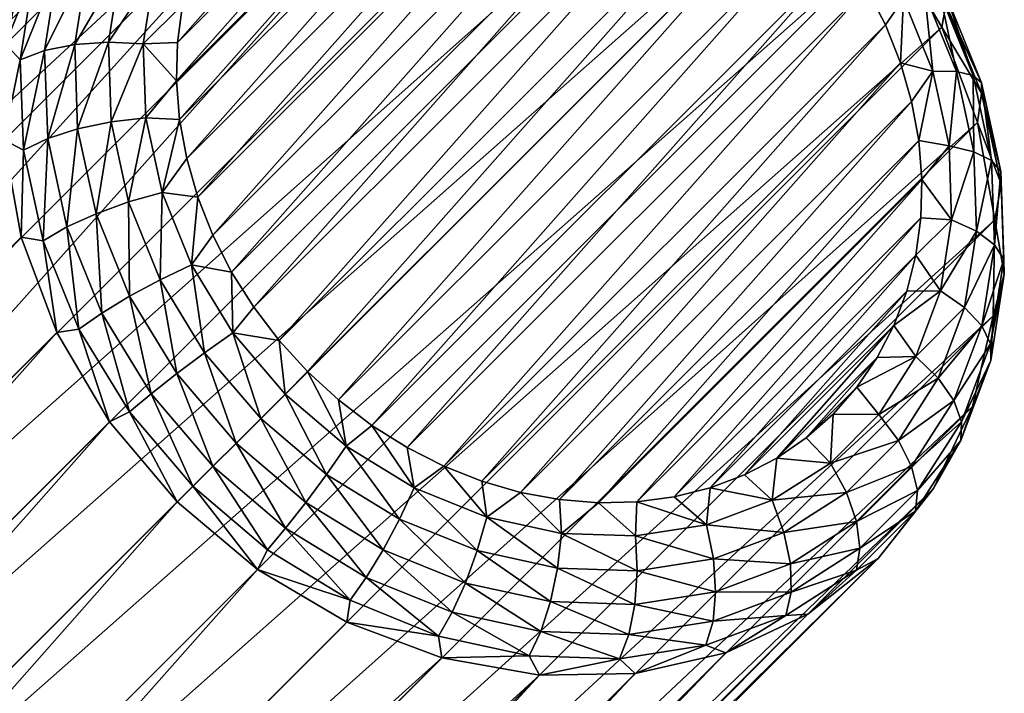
# Model space of a CAD drawing. Header units: metres. Extents: x -25 to 31, y -154 to 31.
# Tile 109 of 110: x 24.14 to 31.49, y 23.89 to 28.92. Entities that reach past the tile are written whole.
import ezdxf

# ---------------------------------------------------------------- set-up
doc = ezdxf.new("R2010")
doc.units = ezdxf.units.M
doc.layers.add('solid_FIT-WB-M-WASTE', color=7, linetype='CONTINUOUS')

msp = doc.modelspace()

# ---------------------------------------------------------------- linework, layer by layer
at = {"layer": 'solid_FIT-WB-M-WASTE'}
for points in [[(26.706186, 31.409687, 67.391495), (17.784763, 22.488211, 46.975441), (17.107368, 22.333609, 47.339008)], [(26.028837, 31.255089, 67.755043), (26.706186, 31.409687, 67.391495), (17.107368, 22.333609, 47.339008)], [(27.422543, 31.422541, 67.072845), (18.501045, 22.501057, 46.656822), (17.784763, 22.488211, 46.975441)], [(26.706186, 31.409687, 67.391495), (27.422543, 31.422541, 67.072845), (17.784763, 22.488211, 46.975441)], [(27.422543, 31.422541, 67.072845), (19.228817, 22.371689, 46.395329), (18.501045, 22.501057, 46.656822)], [(27.422543, 31.422541, 67.072845), (28.150375, 31.293154, 66.811333), (19.228817, 22.371689, 46.395329)], [(28.150375, 31.293154, 66.811333), (19.940218, 22.105021, 46.200989), (19.228817, 22.371689, 46.395329)], [(28.150375, 31.293154, 66.811333), (28.861715, 31.026499, 66.617012), (19.940218, 22.105021, 46.200989)], [(26.028837, 31.255089, 67.755043), (17.107368, 22.333609, 47.339008), (16.495016, 22.043184, 47.733509)], [(25.416525, 30.964684, 68.149521), (26.028837, 31.255089, 67.755043), (16.495016, 22.043184, 47.733509)], [(28.861715, 31.026499, 66.617012), (29.529226, 30.632824, 66.497353), (19.940218, 22.105021, 46.200989)], [(25.416525, 30.964684, 68.149521), (16.495016, 22.043184, 47.733509), (15.971323, 21.628178, 48.143707)], [(24.892778, 30.549633, 68.559761), (25.416525, 30.964684, 68.149521), (15.971323, 21.628178, 48.143707)], [(25.309013, 28.461935, 70.465706), (27.724016, 30.876852, 68.35511), (27.437485, 30.869804, 68.483398)], [(25.332457, 28.171364, 70.582443), (27.724016, 30.876852, 68.35511), (25.309013, 28.461935, 70.465706)], [(25.309013, 28.461935, 70.465706), (27.437485, 30.869804, 68.483398), (25.316071, 28.748465, 70.337418)], [(25.316071, 28.748465, 70.337418), (27.437485, 30.869804, 68.483398), (27.158136, 30.832331, 68.621849)], [(25.316071, 28.748465, 70.337418), (27.158136, 30.832331, 68.621849), (25.353552, 29.027811, 70.198967)], [(25.332457, 28.171364, 70.582443), (28.014587, 30.853399, 68.23838), (27.724016, 30.876852, 68.35511)], [(25.386145, 27.879932, 70.686333), (28.014587, 30.853399, 68.23838), (25.332457, 28.171364, 70.582443)], [(25.386145, 27.879932, 70.686333), (28.306019, 30.799702, 68.134499), (28.014587, 30.853399, 68.23838)], [(25.46949, 27.590836, 70.776237), (28.306019, 30.799702, 68.134499), (25.386145, 27.879932, 70.686333)], [(25.46949, 27.590836, 70.776237), (28.595114, 30.716349, 68.044594), (28.306019, 30.799702, 68.134499)], [(25.581579, 27.30724, 70.851189), (28.595114, 30.716349, 68.044594), (25.46949, 27.590836, 70.776237)], [(25.581579, 27.30724, 70.851189), (28.878708, 30.604252, 67.96965), (28.595114, 30.716349, 68.044594)], [(29.529226, 30.632824, 66.497353), (20.607784, 21.711309, 46.081318), (19.940218, 22.105021, 46.200989)], [(29.529226, 30.632824, 66.497353), (30.127256, 30.127256, 66.456947), (20.607784, 21.711309, 46.081318)], [(25.721184, 27.032253, 70.910347), (28.878708, 30.604252, 67.96965), (25.581579, 27.30724, 70.851189)], [(25.721184, 27.032253, 70.910347), (29.153692, 30.46464, 67.910492), (28.878708, 30.604252, 67.96965)], [(24.892778, 30.549633, 68.559761), (15.971323, 21.628178, 48.143707), (15.556286, 21.104471, 48.553921)], [(24.47773, 30.025888, 68.969994), (24.892778, 30.549633, 68.559761), (15.556286, 21.104471, 48.553921)], [(25.886774, 26.768887, 70.953072), (29.153692, 30.46464, 67.910492), (25.721184, 27.032253, 70.910347)], [(25.886774, 26.768887, 70.953072), (29.417055, 30.299044, 67.867775), (29.153692, 30.46464, 67.910492)], [(26.076536, 26.520027, 70.978897), (29.417055, 30.299044, 67.867775), (25.886774, 26.768887, 70.953072)], [(26.076536, 26.520027, 70.978897), (29.665907, 30.109278, 67.841949), (29.417055, 30.299044, 67.867775)], [(30.127256, 30.127256, 66.456947), (21.205772, 21.205772, 46.040916), (20.607784, 21.711309, 46.081318)], [(30.632826, 29.529224, 66.497353), (21.205772, 21.205772, 46.040916), (30.127256, 30.127256, 66.456947)], [(26.288395, 26.288395, 70.987541), (29.665907, 30.109278, 67.841949), (26.076536, 26.520027, 70.978897)], [(26.288395, 26.288395, 70.987541), (29.897472, 29.897472, 67.833313), (29.665907, 30.109278, 67.841949)], [(24.47773, 30.025888, 68.969994), (15.556286, 21.104471, 48.553921), (15.265847, 20.492115, 48.948429)], [(24.187325, 29.413576, 69.364471), (24.47773, 30.025888, 68.969994), (15.265847, 20.492115, 48.948429)], [(26.51996, 26.076591, 70.978905), (29.897472, 29.897472, 67.833313), (26.288395, 26.288395, 70.987541)], [(26.51996, 26.076591, 70.978905), (30.109333, 29.665842, 67.841957), (29.897472, 29.897472, 67.833313)], [(26.51996, 26.076591, 70.978905), (26.768812, 25.886826, 70.953079), (30.109333, 29.665842, 67.841957)], [(26.768812, 25.886826, 70.953079), (30.299093, 29.416981, 67.867783), (30.109333, 29.665842, 67.841957)], [(30.632826, 29.529224, 66.497353), (21.711313, 20.607779, 46.081318), (21.205772, 21.205772, 46.040916)], [(31.026501, 28.861712, 66.617012), (21.711313, 20.607779, 46.081318), (30.632826, 29.529224, 66.497353)], [(31.026501, 28.861712, 66.617012), (30.632826, 29.529224, 66.497353), (31.054922, 29.028839, 66.835815)], [(24.187325, 29.413576, 69.364471), (15.265847, 20.492115, 48.948429), (15.111238, 19.814734, 49.311996)], [(24.032724, 28.736227, 69.72802), (24.187325, 29.413576, 69.364471), (15.111238, 19.814734, 49.311996)], [(24.243746, 29.264418, 69.709251), (24.187325, 29.413576, 69.364471), (24.032724, 28.736227, 69.72802)], [(26.768812, 25.886826, 70.953079), (27.032175, 25.721228, 70.910362), (30.299093, 29.416981, 67.867783)], [(27.032175, 25.721228, 70.910362), (30.464684, 29.153616, 67.910507), (30.299093, 29.416981, 67.867783)], [(24.141891, 28.617702, 70.036362), (24.324335, 28.687256, 70.21003), (24.423622, 29.317659, 69.891167)], [(24.243746, 29.264418, 69.709251), (24.141891, 28.617702, 70.036362), (24.423622, 29.317659, 69.891167)], [(24.324335, 28.687256, 70.21003), (24.54888, 28.73218, 70.335907), (24.644079, 29.33663, 70.030174)], [(24.423622, 29.317659, 69.891167), (24.324335, 28.687256, 70.21003), (24.644079, 29.33663, 70.030174)], [(24.644079, 29.33663, 70.030174), (24.54888, 28.73218, 70.335907), (24.890064, 29.320034, 70.116776)], [(24.54888, 28.73218, 70.335907), (24.800192, 28.749409, 70.405403), (24.890064, 29.320034, 70.116776)], [(24.890064, 29.320034, 70.116776), (24.800192, 28.749409, 70.405403), (25.144779, 29.269007, 70.145058)], [(24.243746, 29.264418, 69.709251), (24.032724, 28.736227, 69.72802), (24.141891, 28.617702, 70.036362)], [(24.800192, 28.749409, 70.405403), (25.06111, 28.737764, 70.413765), (25.144779, 29.269007, 70.145058)], [(25.144779, 29.269007, 70.145058), (25.06111, 28.737764, 70.413765), (25.353552, 29.027811, 70.198967)], [(27.032175, 25.721228, 70.910362), (27.307159, 25.581615, 70.851204), (30.464684, 29.153616, 67.910507)], [(27.307159, 25.581615, 70.851204), (30.604288, 28.878628, 67.969666), (30.464684, 29.153616, 67.910507)], [(30.739817, 29.075491, 67.784683), (30.464684, 29.153616, 67.910507), (30.604288, 28.878628, 67.969666)], [(30.739817, 29.075491, 67.784683), (30.604288, 28.878628, 67.969666), (30.716377, 28.595032, 68.044617)], [(30.959164, 28.533766, 67.925552), (30.739817, 29.075491, 67.784683), (30.716377, 28.595032, 68.044617)], [(30.899879, 29.112171, 67.581413), (30.739817, 29.075491, 67.784683), (30.959164, 28.533766, 67.925552)], [(31.010117, 29.116446, 67.344528), (30.899879, 29.112171, 67.581413), (31.135489, 28.530289, 67.732727)], [(31.135489, 28.530289, 67.732727), (30.899879, 29.112171, 67.581413), (30.959164, 28.533766, 67.925552)], [(31.259691, 28.500072, 67.504814), (31.010117, 29.116446, 67.344528), (31.135489, 28.530289, 67.732727)], [(31.063002, 29.08802, 67.09021), (31.010117, 29.116446, 67.344528), (31.259691, 28.500072, 67.504814)], [(31.054922, 29.028839, 66.835815), (31.063002, 29.08802, 67.09021), (31.323292, 28.445181, 67.257378)], [(31.323292, 28.445181, 67.257378), (31.063002, 29.08802, 67.09021), (31.259691, 28.500072, 67.504814)], [(25.06111, 28.737764, 70.413765), (25.316071, 28.748465, 70.337418), (25.353552, 29.027811, 70.198967)], [(31.026501, 28.861712, 66.617012), (31.054922, 29.028839, 66.835815), (31.321947, 28.369366, 67.007309)], [(31.321947, 28.369366, 67.007309), (31.054922, 29.028839, 66.835815), (31.323292, 28.445181, 67.257378)], [(31.026501, 28.861712, 66.617012), (22.105026, 19.940207, 46.200989), (21.711313, 20.607779, 46.081318)], [(31.293156, 28.150372, 66.811333), (22.105026, 19.940207, 46.200989), (31.026501, 28.861712, 66.617012)], [(27.307159, 25.581615, 70.851204), (27.590754, 25.469519, 70.77626), (30.604288, 28.878628, 67.969666)], [(27.590754, 25.469519, 70.77626), (30.716377, 28.595032, 68.044617), (30.604288, 28.878628, 67.969666)], [(31.293156, 28.150372, 66.811333), (31.026501, 28.861712, 66.617012), (31.321947, 28.369366, 67.007309)], [(24.141891, 28.617702, 70.036362), (24.032724, 28.736227, 69.72802), (24.019869, 28.019873, 70.046669)], [(24.141891, 28.617702, 70.036362), (24.165201, 27.943735, 70.320686), (24.324335, 28.687256, 70.21003)], [(24.165201, 27.943735, 70.320686), (24.347059, 28.030287, 70.487183), (24.324335, 28.687256, 70.21003)], [(24.324335, 28.687256, 70.21003), (24.347059, 28.030287, 70.487183), (24.54888, 28.73218, 70.335907)], [(24.347059, 28.030287, 70.487183), (24.570667, 28.102259, 70.601654), (24.54888, 28.73218, 70.335907)], [(24.54888, 28.73218, 70.335907), (24.570667, 28.102259, 70.601654), (24.800192, 28.749409, 70.405403)], [(24.570667, 28.102259, 70.601654), (24.820761, 28.154736, 70.656281), (24.800192, 28.749409, 70.405403)], [(24.800192, 28.749409, 70.405403), (24.820761, 28.154736, 70.656281), (25.06111, 28.737764, 70.413765)], [(24.820761, 28.154736, 70.656281), (25.080259, 28.184134, 70.647331), (25.06111, 28.737764, 70.413765)], [(25.06111, 28.737764, 70.413765), (25.309013, 28.461935, 70.465706), (25.316071, 28.748465, 70.337418)], [(25.06111, 28.737764, 70.413765), (25.080259, 28.184134, 70.647331), (25.309013, 28.461935, 70.465706)], [(24.141891, 28.617702, 70.036362), (24.019869, 28.019873, 70.046669), (24.165201, 27.943735, 70.320686)], [(27.590754, 25.469519, 70.77626), (27.879848, 25.386166, 70.686356), (30.716377, 28.595032, 68.044617)], [(27.879848, 25.386166, 70.686356), (30.799723, 28.305935, 68.134521), (30.716377, 28.595032, 68.044617)], [(30.959164, 28.533766, 67.925552), (30.716377, 28.595032, 68.044617), (30.799723, 28.305935, 68.134521)], [(30.959164, 28.533766, 67.925552), (30.799723, 28.305935, 68.134521), (30.853411, 28.014503, 68.238411)], [(31.080477, 27.976603, 68.116013), (30.959164, 28.533766, 67.925552), (30.853411, 28.014503, 68.238411)], [(31.135489, 28.530289, 67.732727), (30.959164, 28.533766, 67.925552), (31.080477, 27.976603, 68.116013)], [(31.265795, 27.93182, 67.937309), (31.135489, 28.530289, 67.732727), (31.080477, 27.976603, 68.116013)], [(31.259691, 28.500072, 67.504814), (31.135489, 28.530289, 67.732727), (31.265795, 27.93182, 67.937309)], [(31.397722, 27.866131, 67.721519), (31.259691, 28.500072, 67.504814), (31.265795, 27.93182, 67.937309)], [(31.323292, 28.445181, 67.257378), (31.259691, 28.500072, 67.504814), (31.397722, 27.866131, 67.721519)], [(25.080259, 28.184134, 70.647331), (25.332457, 28.171364, 70.582443), (25.309013, 28.461935, 70.465706)], [(31.321947, 28.369366, 67.007309), (31.323292, 28.445181, 67.257378), (31.467249, 27.784019, 67.483391)], [(31.467249, 27.784019, 67.483391), (31.323292, 28.445181, 67.257378), (31.397722, 27.866131, 67.721519)], [(31.293156, 28.150372, 66.811333), (31.321947, 28.369366, 67.007309), (31.469629, 27.691095, 67.239166)], [(31.469629, 27.691095, 67.239166), (31.321947, 28.369366, 67.007309), (31.467249, 27.784019, 67.483391)], [(27.879848, 25.386166, 70.686356), (28.17128, 25.332468, 70.582474), (30.799723, 28.305935, 68.134521)], [(28.17128, 25.332468, 70.582474), (30.853411, 28.014503, 68.238411), (30.799723, 28.305935, 68.134521)], [(24.820761, 28.154736, 70.656281), (24.951067, 27.556267, 70.860855), (25.080259, 28.184134, 70.647331)], [(24.951067, 27.556267, 70.860855), (25.201572, 27.62697, 70.837791), (25.080259, 28.184134, 70.647331)], [(25.080259, 28.184134, 70.647331), (25.201572, 27.62697, 70.837791), (25.332457, 28.171364, 70.582443)], [(25.201572, 27.62697, 70.837791), (25.386145, 27.879932, 70.686333), (25.332457, 28.171364, 70.582443)], [(31.293156, 28.150372, 66.811333), (22.371698, 19.228786, 46.395336), (22.105026, 19.940207, 46.200989)], [(31.422541, 27.422539, 67.072845), (22.371698, 19.228786, 46.395336), (31.293156, 28.150372, 66.811333)], [(24.347059, 28.030287, 70.487183), (24.491016, 27.369125, 70.713196), (24.570667, 28.102259, 70.601654)], [(24.491016, 27.369125, 70.713196), (24.708698, 27.468317, 70.818359), (24.570667, 28.102259, 70.601654)], [(24.570667, 28.102259, 70.601654), (24.708698, 27.468317, 70.818359), (24.820761, 28.154736, 70.656281)], [(24.708698, 27.468317, 70.818359), (24.951067, 27.556267, 70.860855), (24.820761, 28.154736, 70.656281)], [(31.422541, 27.422539, 67.072845), (31.293156, 28.150372, 66.811333), (31.469629, 27.691095, 67.239166)], [(24.165201, 27.943735, 70.320686), (24.312883, 27.265467, 70.552544), (24.347059, 28.030287, 70.487183)], [(24.312883, 27.265467, 70.552544), (24.491016, 27.369125, 70.713196), (24.347059, 28.030287, 70.487183)], [(24.149256, 27.29204, 70.308182), (24.019869, 28.019873, 70.046669), (15.227743, 18.370655, 49.892124)], [(24.165201, 27.943735, 70.320686), (24.019869, 28.019873, 70.046669), (24.149256, 27.29204, 70.308182)], [(28.17128, 25.332468, 70.582474), (28.461853, 25.309015, 70.465744), (30.853411, 28.014503, 68.238411)], [(28.461853, 25.309015, 70.465744), (30.876856, 27.723932, 68.355148), (30.853411, 28.014503, 68.238411)], [(31.080477, 27.976603, 68.116013), (30.853411, 28.014503, 68.238411), (30.876856, 27.723932, 68.355148)], [(31.099627, 27.422972, 68.349571), (31.080477, 27.976603, 68.116013), (30.876856, 27.723932, 68.355148)], [(31.265795, 27.93182, 67.937309), (31.080477, 27.976603, 68.116013), (31.099627, 27.422972, 68.349571)], [(24.165201, 27.943735, 70.320686), (24.149256, 27.29204, 70.308182), (24.312883, 27.265467, 70.552544)], [(25.201572, 27.62697, 70.837791), (25.46949, 27.590836, 70.776237), (25.386145, 27.879932, 70.686333)], [(31.286364, 27.337147, 68.188187), (31.265795, 27.93182, 67.937309), (31.099627, 27.422972, 68.349571)], [(31.397722, 27.866131, 67.721519), (31.265795, 27.93182, 67.937309), (31.286364, 27.337147, 68.188187)], [(31.419508, 27.23621, 67.987267), (31.397722, 27.866131, 67.721519), (31.286364, 27.337147, 68.188187)], [(31.467249, 27.784019, 67.483391), (31.397722, 27.866131, 67.721519), (31.419508, 27.23621, 67.987267)], [(31.489971, 27.127052, 67.760544), (31.467249, 27.784019, 67.483391), (31.419508, 27.23621, 67.987267)], [(31.469629, 27.691095, 67.239166), (31.467249, 27.784019, 67.483391), (31.489971, 27.127052, 67.760544)], [(28.461853, 25.309015, 70.465744), (28.748383, 25.316065, 70.337456), (30.876856, 27.723932, 68.355148)], [(28.748383, 25.316065, 70.337456), (30.869797, 27.437405, 68.483437), (30.876856, 27.723932, 68.355148)], [(31.099627, 27.422972, 68.349571), (30.876856, 27.723932, 68.355148), (30.869797, 27.437405, 68.483437)], [(31.422541, 27.422539, 67.072845), (31.469629, 27.691095, 67.239166), (31.492941, 27.017128, 67.523499)], [(31.492941, 27.017128, 67.523499), (31.469629, 27.691095, 67.239166), (31.489971, 27.127052, 67.760544)], [(24.951067, 27.556267, 70.860855), (25.186676, 26.974382, 71.012177), (25.201572, 27.62697, 70.837791)], [(25.186676, 26.974382, 71.012177), (25.420919, 27.085245, 70.978661), (25.201572, 27.62697, 70.837791)], [(25.201572, 27.62697, 70.837791), (25.420919, 27.085245, 70.978661), (25.46949, 27.590836, 70.776237)], [(25.420919, 27.085245, 70.978661), (25.581579, 27.30724, 70.851189), (25.46949, 27.590836, 70.776237)], [(24.708698, 27.468317, 70.818359), (24.958273, 26.851944, 70.978645), (24.951067, 27.556267, 70.860855)], [(24.958273, 26.851944, 70.978645), (25.186676, 26.974382, 71.012177), (24.951067, 27.556267, 70.860855)], [(24.491016, 27.369125, 70.713196), (24.751307, 26.726286, 70.880363), (24.708698, 27.468317, 70.818359)], [(24.751307, 26.726286, 70.880363), (24.958273, 26.851944, 70.978645), (24.708698, 27.468317, 70.818359)], [(28.748383, 25.316065, 70.337456), (29.027731, 25.353537, 70.199013), (30.869797, 27.437405, 68.483437)], [(29.027731, 25.353537, 70.199013), (30.832315, 27.158058, 68.621887), (30.869797, 27.437405, 68.483437)], [(31.099627, 27.422972, 68.349571), (30.869797, 27.437405, 68.483437), (30.832315, 27.158058, 68.621887)], [(31.422541, 27.422539, 67.072845), (22.501062, 18.50098, 46.656849), (22.371698, 19.228786, 46.395336)], [(31.409687, 26.706182, 67.391502), (22.501062, 18.50098, 46.656849), (31.422541, 27.422539, 67.072845)], [(24.312883, 27.265467, 70.552544), (24.579908, 26.605993, 70.724045), (24.491016, 27.369125, 70.713196)], [(24.579908, 26.605993, 70.724045), (24.751307, 26.726286, 70.880363), (24.491016, 27.369125, 70.713196)], [(31.015957, 26.891729, 68.618279), (31.099627, 27.422972, 68.349571), (30.832315, 27.158058, 68.621887)], [(31.286364, 27.337147, 68.188187), (31.099627, 27.422972, 68.349571), (31.015957, 26.891729, 68.618279)], [(31.409687, 26.706182, 67.391502), (31.422541, 27.422539, 67.072845), (31.492941, 27.017128, 67.523499)], [(24.149256, 27.29204, 70.308182), (15.227743, 18.370655, 49.892124), (15.494414, 17.659235, 50.086472)], [(24.415909, 26.580698, 70.502502), (24.149256, 27.29204, 70.308182), (15.494414, 17.659235, 50.086472)], [(24.312883, 27.265467, 70.552544), (24.149256, 27.29204, 70.308182), (24.415909, 26.580698, 70.502502)], [(25.420919, 27.085245, 70.978661), (25.721184, 27.032253, 70.910347), (25.581579, 27.30724, 70.851189)], [(31.196491, 26.766521, 68.476814), (31.286364, 27.337147, 68.188187), (31.015957, 26.891729, 68.618279)], [(31.419508, 27.23621, 67.987267), (31.286364, 27.337147, 68.188187), (31.196491, 26.766521, 68.476814)], [(24.312883, 27.265467, 70.552544), (24.415909, 26.580698, 70.502502), (24.579908, 26.605993, 70.724045)], [(31.32431, 26.63176, 68.292999), (31.419508, 27.23621, 67.987267), (31.196491, 26.766521, 68.476814)], [(31.489971, 27.127052, 67.760544), (31.419508, 27.23621, 67.987267), (31.32431, 26.63176, 68.292999)], [(29.027731, 25.353537, 70.199013), (29.296839, 25.421024, 70.051926), (30.832315, 27.158058, 68.621887)], [(29.296839, 25.421024, 70.051926), (30.76482, 26.888954, 68.768974), (30.832315, 27.158058, 68.621887)], [(31.015957, 26.891729, 68.618279), (30.832315, 27.158058, 68.621887), (30.76482, 26.888954, 68.768974)], [(25.186676, 26.974382, 71.012177), (25.519562, 26.4289, 71.105072), (25.420919, 27.085245, 70.978661)], [(25.420919, 27.085245, 70.978661), (25.730831, 26.57741, 71.065155), (25.721184, 27.032253, 70.910347)], [(25.519562, 26.4289, 71.105072), (25.730831, 26.57741, 71.065155), (25.420919, 27.085245, 70.978661)], [(31.390686, 26.496649, 68.079407), (31.489971, 27.127052, 67.760544), (31.32431, 26.63176, 68.292999)], [(31.492941, 27.017128, 67.523499), (31.489971, 27.127052, 67.760544), (31.390686, 26.496649, 68.079407)], [(25.730831, 26.57741, 71.065155), (25.886774, 26.768887, 70.953072), (25.721184, 27.032253, 70.910347)], [(31.391085, 26.370413, 67.850609), (31.492941, 27.017128, 67.523499), (31.390686, 26.496649, 68.079407)], [(31.409687, 26.706182, 67.391502), (31.492941, 27.017128, 67.523499), (31.391085, 26.370413, 67.850609)], [(24.958273, 26.851944, 70.978645), (25.31089, 26.274126, 71.077049), (25.186676, 26.974382, 71.012177)], [(25.31089, 26.274126, 71.077049), (25.519562, 26.4289, 71.105072), (25.186676, 26.974382, 71.012177)], [(24.751307, 26.726286, 70.880363), (25.119064, 26.123659, 70.982994), (24.958273, 26.851944, 70.978645)], [(25.119064, 26.123659, 70.982994), (25.31089, 26.274126, 71.077049), (24.958273, 26.851944, 70.978645)], [(29.296839, 25.421024, 70.051926), (29.552755, 25.517786, 69.897804), (30.76482, 26.888954, 68.768974)], [(29.552755, 25.517786, 69.897804), (30.668049, 26.633041, 68.923096), (30.76482, 26.888954, 68.768974)], [(31.015957, 26.891729, 68.618279), (30.76482, 26.888954, 68.768974), (30.668049, 26.633041, 68.923096)], [(30.832321, 26.400963, 68.912987), (31.015957, 26.891729, 68.618279), (30.668049, 26.633041, 68.923096)], [(31.196491, 26.766521, 68.476814), (31.015957, 26.891729, 68.618279), (30.832321, 26.400963, 68.912987)], [(31.409687, 26.706182, 67.391502), (22.488203, 17.784708, 46.975468), (22.501062, 18.50098, 46.656849)], [(31.255087, 26.028833, 67.755051), (22.488203, 17.784708, 46.975468), (31.409687, 26.706182, 67.391502)], [(24.579908, 26.605993, 70.724045), (24.957184, 25.987774, 70.82933), (24.751307, 26.726286, 70.880363)], [(24.957184, 25.987774, 70.82933), (25.119064, 26.123659, 70.982994), (24.751307, 26.726286, 70.880363)], [(25.730831, 26.57741, 71.065155), (26.076536, 26.520027, 70.978897), (25.886774, 26.768887, 70.953072)], [(30.999241, 26.239372, 68.793358), (31.196491, 26.766521, 68.476814), (30.832321, 26.400963, 68.912987)], [(31.32431, 26.63176, 68.292999), (31.196491, 26.766521, 68.476814), (30.999241, 26.239372, 68.793358)], [(31.255087, 26.028833, 67.755051), (31.409687, 26.706182, 67.391502), (31.391085, 26.370413, 67.850609)], [(29.552755, 25.517786, 69.897804), (29.792677, 25.642763, 69.73835), (30.668049, 26.633041, 68.923096)], [(29.792677, 25.642763, 69.73835), (30.543066, 26.393126, 69.08255), (30.668049, 26.633041, 68.923096)], [(30.832321, 26.400963, 68.912987), (30.668049, 26.633041, 68.923096), (30.543066, 26.393126, 69.08255)], [(31.115368, 26.073366, 68.628319), (31.32431, 26.63176, 68.292999), (30.999241, 26.239372, 68.793358)], [(31.390686, 26.496649, 68.079407), (31.32431, 26.63176, 68.292999), (31.115368, 26.073366, 68.628319)], [(24.415909, 26.580698, 70.502502), (15.494414, 17.659235, 50.086472), (15.888127, 16.991663, 50.206146)], [(24.809584, 25.913187, 70.622169), (24.415909, 26.580698, 70.502502), (15.888127, 16.991663, 50.206146)], [(24.579908, 26.605993, 70.724045), (24.415909, 26.580698, 70.502502), (24.809584, 25.913187, 70.622169)], [(24.579908, 26.605993, 70.724045), (24.809584, 25.913187, 70.622169), (24.957184, 25.987774, 70.82933)], [(25.519562, 26.4289, 71.105072), (25.938391, 25.938391, 71.136398), (25.730831, 26.57741, 71.065155)], [(25.730831, 26.57741, 71.065155), (26.120754, 26.120754, 71.094315), (26.076536, 26.520027, 70.978897)], [(25.938391, 25.938391, 71.136398), (26.120754, 26.120754, 71.094315), (25.730831, 26.57741, 71.065155)], [(26.120754, 26.120754, 71.094315), (26.288395, 26.288395, 70.987541), (26.076536, 26.520027, 70.978897)], [(31.172773, 25.91428, 68.429115), (31.390686, 26.496649, 68.079407), (31.115368, 26.073366, 68.628319)], [(31.391085, 26.370413, 67.850609), (31.390686, 26.496649, 68.079407), (31.172773, 25.91428, 68.429115)], [(25.31089, 26.274126, 71.077049), (25.754545, 25.754545, 71.110229), (25.519562, 26.4289, 71.105072)], [(25.754545, 25.754545, 71.110229), (25.938391, 25.938391, 71.136398), (25.519562, 26.4289, 71.105072)], [(29.792677, 25.642763, 69.73835), (30.013975, 25.794584, 69.575302), (30.543066, 26.393126, 69.08255)], [(30.013975, 25.794584, 69.575302), (30.391237, 26.171831, 69.245598), (30.543066, 26.393126, 69.08255)], [(30.832321, 26.400963, 68.912987), (30.543066, 26.393126, 69.08255), (30.391237, 26.171831, 69.245598)], [(30.55497, 25.967388, 69.223648), (30.832321, 26.400963, 68.912987), (30.391237, 26.171831, 69.245598)], [(30.999241, 26.239372, 68.793358), (30.832321, 26.400963, 68.912987), (30.55497, 25.967388, 69.223648)], [(31.167534, 25.772974, 68.209366), (31.391085, 26.370413, 67.850609), (31.172773, 25.91428, 68.429115)], [(31.255087, 26.028833, 67.755051), (31.391085, 26.370413, 67.850609), (31.167534, 25.772974, 68.209366)], [(25.119064, 26.123659, 70.982994), (25.581768, 25.581768, 71.017601), (25.31089, 26.274126, 71.077049)], [(25.581768, 25.581768, 71.017601), (25.754545, 25.754545, 71.110229), (25.31089, 26.274126, 71.077049)], [(26.57741, 25.730831, 71.065155), (26.288395, 26.288395, 70.987541), (26.120754, 26.120754, 71.094315)], [(26.57741, 25.730831, 71.065155), (26.51996, 26.076591, 70.978905), (26.288395, 26.288395, 70.987541)], [(30.70133, 25.773655, 69.127052), (30.999241, 26.239372, 68.793358), (30.55497, 25.967388, 69.223648)], [(31.115368, 26.073366, 68.628319), (30.999241, 26.239372, 68.793358), (30.70133, 25.773655, 69.127052)], [(24.957184, 25.987774, 70.82933), (25.43186, 25.43186, 70.86483), (25.119064, 26.123659, 70.982994)], [(25.43186, 25.43186, 70.86483), (25.581768, 25.581768, 71.017601), (25.119064, 26.123659, 70.982994)], [(26.4289, 25.519562, 71.105072), (26.120754, 26.120754, 71.094315), (25.938391, 25.938391, 71.136398)], [(26.4289, 25.519562, 71.105072), (26.57741, 25.730831, 71.065155), (26.120754, 26.120754, 71.094315)], [(30.013975, 25.794584, 69.575302), (30.214228, 25.971586, 69.410454), (30.391237, 26.171831, 69.245598)], [(30.55497, 25.967388, 69.223648), (30.391237, 26.171831, 69.245598), (30.214228, 25.971586, 69.410454)], [(26.57741, 25.730831, 71.065155), (26.768812, 25.886826, 70.953079), (26.51996, 26.076591, 70.978905)], [(30.799799, 25.580044, 68.981789), (31.115368, 26.073366, 68.628319), (30.70133, 25.773655, 69.127052)], [(31.172773, 25.91428, 68.429115), (31.115368, 26.073366, 68.628319), (30.799799, 25.580044, 68.981789)], [(31.255087, 26.028833, 67.755051), (22.333593, 17.107327, 47.339035), (22.488203, 17.784708, 46.975468)], [(30.964682, 25.416521, 68.149521), (22.333593, 17.107327, 47.339035), (31.255087, 26.028833, 67.755051)], [(24.957184, 25.987774, 70.82933), (24.809584, 25.913187, 70.622169), (25.315153, 25.315153, 70.662575)], [(24.957184, 25.987774, 70.82933), (25.315153, 25.315153, 70.662575), (25.43186, 25.43186, 70.86483)], [(30.193348, 25.605766, 69.539696), (30.214228, 25.971586, 69.410454), (30.013975, 25.794584, 69.575302)], [(30.193348, 25.605766, 69.539696), (30.55497, 25.967388, 69.223648), (30.214228, 25.971586, 69.410454)], [(30.70133, 25.773655, 69.127052), (30.55497, 25.967388, 69.223648), (30.193348, 25.605766, 69.539696)], [(30.964682, 25.416521, 68.149521), (31.255087, 26.028833, 67.755051), (31.167534, 25.772974, 68.209366)], [(24.809584, 25.913187, 70.622169), (15.888127, 16.991663, 50.206146), (16.393669, 16.393669, 50.246544)], [(25.315153, 25.315153, 70.662575), (24.809584, 25.913187, 70.622169), (16.393669, 16.393669, 50.246544)], [(26.274126, 25.31089, 71.077049), (25.938391, 25.938391, 71.136398), (25.754545, 25.754545, 71.110229)], [(26.274126, 25.31089, 71.077049), (26.4289, 25.519562, 71.105072), (25.938391, 25.938391, 71.136398)], [(30.843653, 25.399775, 68.797768), (31.172773, 25.91428, 68.429115), (30.799799, 25.580044, 68.981789)], [(31.167534, 25.772974, 68.209366), (31.172773, 25.91428, 68.429115), (30.843653, 25.399775, 68.797768)], [(26.57741, 25.730831, 71.065155), (27.085245, 25.420919, 70.978661), (26.768812, 25.886826, 70.953079)], [(27.085245, 25.420919, 70.978661), (27.032175, 25.721228, 70.910362), (26.768812, 25.886826, 70.953079)], [(26.123659, 25.119064, 70.982994), (25.754545, 25.754545, 71.110229), (25.581768, 25.581768, 71.017601)], [(26.123659, 25.119064, 70.982994), (26.274126, 25.31089, 71.077049), (25.754545, 25.754545, 71.110229)], [(30.193348, 25.605766, 69.539696), (30.013975, 25.794584, 69.575302), (29.792677, 25.642763, 69.73835)], [(30.312901, 25.385225, 69.46653), (30.70133, 25.773655, 69.127052), (30.193348, 25.605766, 69.539696)], [(30.799799, 25.580044, 68.981789), (30.70133, 25.773655, 69.127052), (30.312901, 25.385225, 69.46653)], [(30.829897, 25.245157, 68.587555), (31.167534, 25.772974, 68.209366), (30.843653, 25.399775, 68.797768)], [(30.964682, 25.416521, 68.149521), (31.167534, 25.772974, 68.209366), (30.829897, 25.245157, 68.587555)], [(26.4289, 25.519562, 71.105072), (26.974382, 25.186676, 71.012177), (26.57741, 25.730831, 71.065155)], [(26.974382, 25.186676, 71.012177), (27.085245, 25.420919, 70.978661), (26.57741, 25.730831, 71.065155)], [(27.085245, 25.420919, 70.978661), (27.307159, 25.581615, 70.851204), (27.032175, 25.721228, 70.910362)], [(29.759773, 25.328415, 69.850357), (29.792677, 25.642763, 69.73835), (29.552755, 25.517786, 69.897804)], [(29.759773, 25.328415, 69.850357), (30.193348, 25.605766, 69.539696), (29.792677, 25.642763, 69.73835)], [(30.312901, 25.385225, 69.46653), (30.193348, 25.605766, 69.539696), (29.759773, 25.328415, 69.850357)], [(25.987774, 24.957184, 70.82933), (25.581768, 25.581768, 71.017601), (25.43186, 25.43186, 70.86483)], [(25.987774, 24.957184, 70.82933), (26.123659, 25.119064, 70.982994), (25.581768, 25.581768, 71.017601)], [(27.085245, 25.420919, 70.978661), (27.62697, 25.201572, 70.837791), (27.307159, 25.581615, 70.851204)], [(27.62697, 25.201572, 70.837791), (27.590754, 25.469519, 70.77626), (27.307159, 25.581615, 70.851204)], [(30.388346, 25.168591, 69.341385), (30.799799, 25.580044, 68.981789), (30.312901, 25.385225, 69.46653)], [(30.843653, 25.399775, 68.797768), (30.799799, 25.580044, 68.981789), (30.388346, 25.168591, 69.341385)], [(26.274126, 25.31089, 71.077049), (26.851944, 24.958273, 70.978645), (26.4289, 25.519562, 71.105072)], [(26.851944, 24.958273, 70.978645), (26.974382, 25.186676, 71.012177), (26.4289, 25.519562, 71.105072)], [(27.62697, 25.201572, 70.837791), (27.879848, 25.386166, 70.686356), (27.590754, 25.469519, 70.77626)], [(29.759773, 25.328415, 69.850357), (29.552755, 25.517786, 69.897804), (29.296839, 25.421024, 70.051926)], [(30.964682, 25.416521, 68.149521), (22.043156, 16.49497, 47.73354), (22.333593, 17.107327, 47.339035)], [(30.549631, 24.892776, 68.559761), (22.043156, 16.49497, 47.73354), (30.964682, 25.416521, 68.149521)], [(25.913183, 24.809586, 70.622169), (25.43186, 25.43186, 70.86483), (25.315153, 25.315153, 70.662575)], [(25.913183, 24.809586, 70.622169), (25.987774, 24.957184, 70.82933), (25.43186, 25.43186, 70.86483)], [(26.974382, 25.186676, 71.012177), (27.556267, 24.951067, 70.860855), (27.085245, 25.420919, 70.978661)], [(27.556267, 24.951067, 70.860855), (27.62697, 25.201572, 70.837791), (27.085245, 25.420919, 70.978661)], [(27.62697, 25.201572, 70.837791), (28.184134, 25.080259, 70.647331), (27.879848, 25.386166, 70.686356)], [(28.184134, 25.080259, 70.647331), (28.17128, 25.332468, 70.582474), (27.879848, 25.386166, 70.686356)], [(29.269007, 25.144779, 70.145058), (29.296839, 25.421024, 70.051926), (29.027731, 25.353537, 70.199013)], [(29.269007, 25.144779, 70.145058), (29.759773, 25.328415, 69.850357), (29.296839, 25.421024, 70.051926)], [(29.847183, 25.087315, 69.800224), (30.312901, 25.385225, 69.46653), (29.759773, 25.328415, 69.850357)], [(30.388346, 25.168591, 69.341385), (30.312901, 25.385225, 69.46653), (29.847183, 25.087315, 69.800224)], [(30.414534, 24.970655, 69.172806), (30.843653, 25.399775, 68.797768), (30.388346, 25.168591, 69.341385)], [(30.829897, 25.245157, 68.587555), (30.843653, 25.399775, 68.797768), (30.414534, 24.970655, 69.172806)], [(30.549631, 24.892776, 68.559761), (30.964682, 25.416521, 68.149521), (30.829897, 25.245157, 68.587555)], [(25.315153, 25.315153, 70.662575), (16.393669, 16.393669, 50.246544), (16.991657, 15.888131, 50.206146)], [(25.913183, 24.809586, 70.622169), (25.315153, 25.315153, 70.662575), (16.991657, 15.888131, 50.206146)], [(26.123659, 25.119064, 70.982994), (26.726286, 24.751307, 70.880363), (26.274126, 25.31089, 71.077049)], [(26.726286, 24.751307, 70.880363), (26.851944, 24.958273, 70.978645), (26.274126, 25.31089, 71.077049)], [(28.184134, 25.080259, 70.647331), (28.461853, 25.309015, 70.465744), (28.17128, 25.332468, 70.582474)], [(28.184134, 25.080259, 70.647331), (28.737764, 25.06111, 70.413765), (28.461853, 25.309015, 70.465744)], [(28.737764, 25.06111, 70.413765), (28.748383, 25.316065, 70.337456), (28.461853, 25.309015, 70.465744)], [(28.737764, 25.06111, 70.413765), (29.269007, 25.144779, 70.145058), (28.748383, 25.316065, 70.337456)], [(29.269007, 25.144779, 70.145058), (29.027731, 25.353537, 70.199013), (28.748383, 25.316065, 70.337456)], [(29.847183, 25.087315, 69.800224), (29.759773, 25.328415, 69.850357), (29.269007, 25.144779, 70.145058)], [(30.389675, 24.804934, 68.972298), (30.829897, 25.245157, 68.587555), (30.414534, 24.970655, 69.172806)], [(30.549631, 24.892776, 68.559761), (30.829897, 25.245157, 68.587555), (30.389675, 24.804934, 68.972298)], [(26.851944, 24.958273, 70.978645), (27.468317, 24.708698, 70.818359), (26.974382, 25.186676, 71.012177)], [(27.468317, 24.708698, 70.818359), (27.556267, 24.951067, 70.860855), (26.974382, 25.186676, 71.012177)], [(27.556267, 24.951067, 70.860855), (28.154736, 24.820761, 70.656281), (27.62697, 25.201572, 70.837791)], [(28.154736, 24.820761, 70.656281), (28.184134, 25.080259, 70.647331), (27.62697, 25.201572, 70.837791)], [(29.895023, 24.853022, 69.694862), (30.388346, 25.168591, 69.341385), (29.847183, 25.087315, 69.800224)], [(30.414534, 24.970655, 69.172806), (30.388346, 25.168591, 69.341385), (29.895023, 24.853022, 69.694862)], [(25.987774, 24.957184, 70.82933), (26.605993, 24.579908, 70.724045), (26.123659, 25.119064, 70.982994)], [(26.605993, 24.579908, 70.724045), (26.726286, 24.751307, 70.880363), (26.123659, 25.119064, 70.982994)], [(29.320034, 24.890064, 70.116776), (29.269007, 25.144779, 70.145058), (28.737764, 25.06111, 70.413765)], [(29.320034, 24.890064, 70.116776), (29.847183, 25.087315, 69.800224), (29.269007, 25.144779, 70.145058)], [(29.895023, 24.853022, 69.694862), (29.847183, 25.087315, 69.800224), (29.320034, 24.890064, 70.116776)], [(28.154736, 24.820761, 70.656281), (28.749409, 24.800192, 70.405403), (28.184134, 25.080259, 70.647331)], [(28.749409, 24.800192, 70.405403), (28.737764, 25.06111, 70.413765), (28.184134, 25.080259, 70.647331)], [(28.749409, 24.800192, 70.405403), (29.320034, 24.890064, 70.116776), (28.737764, 25.06111, 70.413765)], [(25.913183, 24.809586, 70.622169), (26.605993, 24.579908, 70.724045), (25.987774, 24.957184, 70.82933)], [(26.726286, 24.751307, 70.880363), (27.369125, 24.491016, 70.713196), (26.851944, 24.958273, 70.978645)], [(27.369125, 24.491016, 70.713196), (27.468317, 24.708698, 70.818359), (26.851944, 24.958273, 70.978645)], [(27.468317, 24.708698, 70.818359), (28.102259, 24.570667, 70.601654), (27.556267, 24.951067, 70.860855)], [(28.102259, 24.570667, 70.601654), (28.154736, 24.820761, 70.656281), (27.556267, 24.951067, 70.860855)], [(29.900028, 24.641535, 69.541458), (30.414534, 24.970655, 69.172806), (29.895023, 24.853022, 69.694862)], [(30.389675, 24.804934, 68.972298), (30.414534, 24.970655, 69.172806), (29.900028, 24.641535, 69.541458)], [(30.549631, 24.892776, 68.559761), (21.628119, 15.971264, 48.143757), (22.043156, 16.49497, 47.73354)], [(30.025887, 24.477728, 68.970001), (21.628119, 15.971264, 48.143757), (30.549631, 24.892776, 68.559761)], [(29.33663, 24.644079, 70.030174), (29.320034, 24.890064, 70.116776), (28.749409, 24.800192, 70.405403)], [(29.33663, 24.644079, 70.030174), (29.895023, 24.853022, 69.694862), (29.320034, 24.890064, 70.116776)], [(30.025887, 24.477728, 68.970001), (30.549631, 24.892776, 68.559761), (30.389675, 24.804934, 68.972298)], [(25.913183, 24.809586, 70.622169), (16.991657, 15.888131, 50.206146), (17.659224, 15.49442, 50.086475)], [(25.913183, 24.809586, 70.622169), (17.659224, 15.49442, 50.086475), (26.580694, 24.415911, 70.50251)], [(25.913183, 24.809586, 70.622169), (26.580694, 24.415911, 70.50251), (26.605993, 24.579908, 70.724045)], [(28.102259, 24.570667, 70.601654), (28.73218, 24.54888, 70.335907), (28.154736, 24.820761, 70.656281)], [(28.73218, 24.54888, 70.335907), (28.749409, 24.800192, 70.405403), (28.154736, 24.820761, 70.656281)], [(28.73218, 24.54888, 70.335907), (29.33663, 24.644079, 70.030174), (28.749409, 24.800192, 70.405403)], [(29.900028, 24.641535, 69.541458), (29.895023, 24.853022, 69.694862), (29.33663, 24.644079, 70.030174)], [(29.861856, 24.467299, 69.350487), (30.389675, 24.804934, 68.972298), (29.900028, 24.641535, 69.541458)], [(30.025887, 24.477728, 68.970001), (30.389675, 24.804934, 68.972298), (29.861856, 24.467299, 69.350487)], [(26.605993, 24.579908, 70.724045), (27.265467, 24.312883, 70.552544), (26.726286, 24.751307, 70.880363)], [(27.265467, 24.312883, 70.552544), (27.369125, 24.491016, 70.713196), (26.726286, 24.751307, 70.880363)], [(27.369125, 24.491016, 70.713196), (28.030287, 24.347059, 70.487183), (27.468317, 24.708698, 70.818359)], [(28.030287, 24.347059, 70.487183), (28.102259, 24.570667, 70.601654), (27.468317, 24.708698, 70.818359)], [(29.317659, 24.423622, 69.891167), (29.33663, 24.644079, 70.030174), (28.73218, 24.54888, 70.335907)], [(29.317659, 24.423622, 69.891167), (29.900028, 24.641535, 69.541458), (29.33663, 24.644079, 70.030174)], [(29.861856, 24.467299, 69.350487), (29.900028, 24.641535, 69.541458), (29.317659, 24.423622, 69.891167)], [(26.580694, 24.415911, 70.50251), (27.265467, 24.312883, 70.552544), (26.605993, 24.579908, 70.724045)], [(28.030287, 24.347059, 70.487183), (28.687256, 24.324335, 70.21003), (28.102259, 24.570667, 70.601654)], [(28.687256, 24.324335, 70.21003), (28.73218, 24.54888, 70.335907), (28.102259, 24.570667, 70.601654)], [(28.687256, 24.324335, 70.21003), (29.317659, 24.423622, 69.891167), (28.73218, 24.54888, 70.335907)], [(30.025887, 24.477728, 68.970001), (21.104424, 15.556256, 48.553955), (21.628119, 15.971264, 48.143757)], [(29.413574, 24.187323, 69.364471), (21.104424, 15.556256, 48.553955), (30.025887, 24.477728, 68.970001)], [(27.265467, 24.312883, 70.552544), (27.943735, 24.165201, 70.320686), (27.369125, 24.491016, 70.713196)], [(27.943735, 24.165201, 70.320686), (28.030287, 24.347059, 70.487183), (27.369125, 24.491016, 70.713196)], [(29.264418, 24.243746, 69.709251), (29.317659, 24.423622, 69.891167), (28.687256, 24.324335, 70.21003)], [(29.264418, 24.243746, 69.709251), (29.861856, 24.467299, 69.350487), (29.317659, 24.423622, 69.891167)], [(29.413574, 24.187323, 69.364471), (29.861856, 24.467299, 69.350487), (29.264418, 24.243746, 69.709251)], [(29.413574, 24.187323, 69.364471), (30.025887, 24.477728, 68.970001), (29.861856, 24.467299, 69.350487)], [(26.580694, 24.415911, 70.50251), (17.659224, 15.49442, 50.086475), (27.292036, 24.149256, 70.308189)], [(26.580694, 24.415911, 70.50251), (27.292036, 24.149256, 70.308189), (27.265467, 24.312883, 70.552544)], [(27.943735, 24.165201, 70.320686), (28.617702, 24.141891, 70.036362), (28.030287, 24.347059, 70.487183)], [(28.617702, 24.141891, 70.036362), (28.687256, 24.324335, 70.21003), (28.030287, 24.347059, 70.487183)], [(27.292036, 24.149256, 70.308189), (27.943735, 24.165201, 70.320686), (27.265467, 24.312883, 70.552544)], [(28.617702, 24.141891, 70.036362), (29.264418, 24.243746, 69.709251), (28.687256, 24.324335, 70.21003)], [(28.736225, 24.032722, 69.72802), (29.264418, 24.243746, 69.709251), (28.617702, 24.141891, 70.036362)], [(28.736225, 24.032722, 69.72802), (29.413574, 24.187323, 69.364471), (29.264418, 24.243746, 69.709251)], [(27.292036, 24.149256, 70.308189), (17.659224, 15.49442, 50.086475), (18.370625, 15.227751, 49.892136)], [(27.292036, 24.149256, 70.308189), (18.370625, 15.227751, 49.892136), (28.019869, 24.019869, 70.046677)], [(29.413574, 24.187323, 69.364471), (20.492073, 15.265832, 48.948452), (21.104424, 15.556256, 48.553955)], [(28.736225, 24.032722, 69.72802), (20.492073, 15.265832, 48.948452), (29.413574, 24.187323, 69.364471)], [(27.292036, 24.149256, 70.308189), (28.019869, 24.019869, 70.046677), (27.943735, 24.165201, 70.320686)], [(28.019869, 24.019869, 70.046677), (28.617702, 24.141891, 70.036362), (27.943735, 24.165201, 70.320686)], [(28.019869, 24.019869, 70.046677), (28.736225, 24.032722, 69.72802), (28.617702, 24.141891, 70.036362)], [(28.019869, 24.019869, 70.046677), (18.370625, 15.227751, 49.892136), (19.098396, 15.098384, 49.630642)], [(28.019869, 24.019869, 70.046677), (19.098396, 15.098384, 49.630642), (19.814678, 15.111231, 49.312023)], [(28.736225, 24.032722, 69.72802), (19.814678, 15.111231, 49.312023), (20.492073, 15.265832, 48.948452)], [(28.019869, 24.019869, 70.046677), (19.814678, 15.111231, 49.312023), (28.736225, 24.032722, 69.72802)]]:
    msp.add_3dface(points, dxfattribs=at)

doc.saveas('drawing.dxf')
